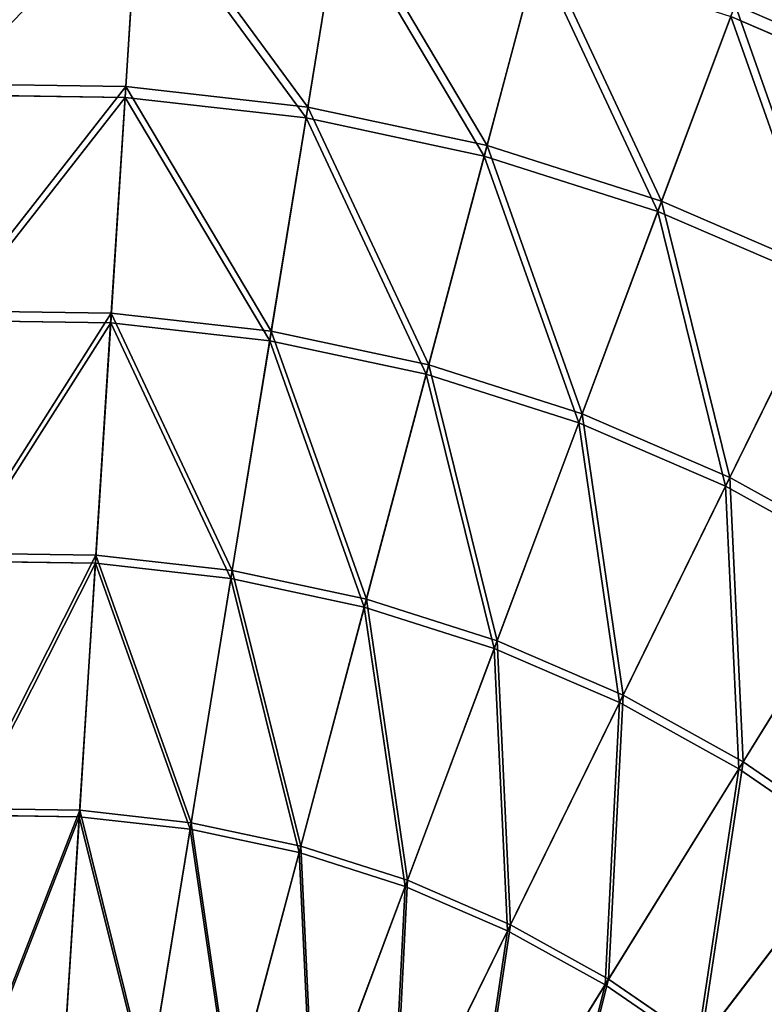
# Model space of a CAD drawing. Extents: x 0 to 923, y 0 to 335.
# Tile 158 of 164: x 756 to 799, y 222 to 278. Entities that reach past the tile are written whole.
import ezdxf

# ---------------------------------------------------------------- set-up
doc = ezdxf.new("R2010")
doc.units = 0
doc.layers.get('0').update_dxf_attribs({"color": 13, "linetype": 'CONTINUOUS'})

# ---------------------------------------------------------------- blocks, each defined once
blk = doc.blocks.new('GROUP_4')
for p, q in [((174.203, 274.286, 127.547), (174.966, 286.273, 116.673)), ((174.163, 273.652, 126.772), (174.921, 285.567, 115.964)), ((184.647, 273.104, 127.547), (186.581, 284.959, 116.673)), ((184.545, 272.477, 126.772), (186.467, 284.261, 115.964)), ((194.925, 270.904, 127.547), (198.012, 282.513, 116.673)), ((197.83, 281.829, 115.964), (194.761, 270.291, 126.772)), ((204.937, 267.708, 127.547), (209.147, 278.958, 116.673)), ((208.899, 278.295, 115.964), (204.715, 267.113, 126.772)), ((219.569, 273.694, 115.964), (208.899, 278.295, 115.964)), ((163.694, 274.438, 127.547), (174.203, 274.286, 127.547)), ((173.376, 261.29, 137.192), (174.203, 274.286, 127.547)), ((174.203, 274.286, 127.547), (184.647, 273.104, 127.547)), ((174.163, 273.652, 126.772), (163.716, 273.803, 126.772)), ((173.34, 260.735, 136.359), (174.163, 273.652, 126.772)), ((184.545, 272.477, 126.772), (174.163, 273.652, 126.772)), ((182.55, 260.252, 137.192), (184.647, 273.104, 127.547)), ((184.647, 273.104, 127.547), (194.925, 270.904, 127.547)), ((182.46, 259.704, 136.359), (184.545, 272.477, 126.772)), ((194.761, 270.291, 126.772), (184.545, 272.477, 126.772)), ((191.578, 258.32, 137.192), (194.925, 270.904, 127.547)), ((194.925, 270.904, 127.547), (204.937, 267.708, 127.547)), ((194.761, 270.291, 126.772), (191.435, 257.783, 136.359)), ((204.715, 267.113, 126.772), (194.761, 270.291, 126.772)), ((200.374, 255.513, 137.192), (204.937, 267.708, 127.547)), ((204.937, 267.708, 127.547), (214.589, 263.546, 127.547)), ((204.715, 267.113, 126.772), (200.179, 254.992, 136.359)), ((214.309, 262.976, 126.772), (204.715, 267.113, 126.772)), ((208.851, 251.856, 137.192), (214.589, 263.546, 127.547)), ((214.309, 262.976, 126.772), (208.606, 251.357, 136.359)), ((164.144, 261.424, 137.192), (173.376, 261.29, 137.192)), ((173.34, 260.735, 136.359), (164.163, 260.868, 136.359)), ((172.493, 247.413, 145.517), (173.376, 261.29, 137.192)), ((173.376, 261.29, 137.192), (182.55, 260.252, 137.192)), ((172.463, 246.942, 144.634), (173.34, 260.735, 136.359)), ((182.46, 259.704, 136.359), (173.34, 260.735, 136.359)), ((180.311, 246.529, 145.517), (182.55, 260.252, 137.192)), ((182.55, 260.252, 137.192), (191.578, 258.32, 137.192)), ((180.235, 246.063, 144.634), (182.46, 259.704, 136.359)), ((191.435, 257.783, 136.359), (182.46, 259.704, 136.359)), ((188.005, 244.882, 145.517), (191.578, 258.32, 137.192)), ((191.578, 258.32, 137.192), (200.374, 255.513, 137.192)), ((191.435, 257.783, 136.359), (187.883, 244.426, 144.634)), ((200.179, 254.992, 136.359), (191.435, 257.783, 136.359)), ((195.5, 242.489, 145.517), (200.374, 255.513, 137.192)), ((200.374, 255.513, 137.192), (208.851, 251.856, 137.192)), ((200.179, 254.992, 136.359), (195.335, 242.048, 144.634)), ((208.606, 251.357, 136.359), (200.179, 254.992, 136.359)), ((202.725, 239.373, 145.517), (208.851, 251.856, 137.192)), ((208.851, 251.856, 137.192), (216.93, 247.387, 137.192)), ((208.606, 251.357, 136.359), (202.517, 238.95, 144.634)), ((216.637, 246.914, 136.359), (208.606, 251.357, 136.359)), ((164.625, 247.527, 145.517), (172.493, 247.413, 145.517)), ((171.562, 232.787, 152.44), (172.493, 247.413, 145.517)), ((172.493, 247.413, 145.517), (180.311, 246.529, 145.517)), ((209.609, 235.564, 145.517), (216.93, 247.387, 137.192)), ((164.642, 247.056, 144.634), (172.463, 246.942, 144.634)), ((172.463, 246.942, 144.634), (171.537, 232.405, 151.515)), ((180.235, 246.063, 144.634), (172.463, 246.942, 144.634)), ((216.637, 246.914, 136.359), (209.361, 235.163, 144.634)), ((177.951, 232.064, 152.44), (180.311, 246.529, 145.517)), ((180.311, 246.529, 145.517), (188.005, 244.882, 145.517)), ((180.235, 246.063, 144.634), (177.889, 231.687, 151.515)), ((187.883, 244.426, 144.634), (180.235, 246.063, 144.634)), ((184.238, 230.719, 152.44), (188.005, 244.882, 145.517)), ((188.005, 244.882, 145.517), (195.5, 242.489, 145.517)), ((187.883, 244.426, 144.634), (184.14, 230.349, 151.515)), ((195.335, 242.048, 144.634), (187.883, 244.426, 144.634)), ((190.363, 228.764, 152.44), (195.5, 242.489, 145.517)), ((195.5, 242.489, 145.517), (202.725, 239.373, 145.517)), ((195.335, 242.048, 144.634), (190.229, 228.405, 151.515)), ((202.517, 238.95, 144.634), (195.335, 242.048, 144.634)), ((202.517, 238.95, 144.634), (196.099, 225.874, 151.515)), ((196.268, 226.217, 152.44), (202.725, 239.373, 145.517)), ((209.361, 235.163, 144.634), (202.517, 238.95, 144.634)), ((202.725, 239.373, 145.517), (209.609, 235.564, 145.517)), ((201.894, 223.104, 152.44), (209.609, 235.564, 145.517)), ((209.609, 235.564, 145.517), (216.087, 231.099, 145.517)), ((209.361, 235.163, 144.634), (201.692, 222.779, 151.515)), ((215.801, 230.724, 144.634), (209.361, 235.163, 144.634)), ((165.132, 232.88, 152.44), (171.562, 232.787, 152.44)), ((170.592, 217.554, 157.895), (171.562, 232.787, 152.44)), ((171.562, 232.787, 152.44), (177.951, 232.064, 152.44)), ((171.537, 232.405, 151.515), (165.146, 232.498, 151.515)), ((171.537, 232.405, 151.515), (170.574, 217.264, 156.937)), ((177.889, 231.687, 151.515), (171.537, 232.405, 151.515)), ((175.493, 217, 157.895), (177.951, 232.064, 152.44)), ((177.951, 232.064, 152.44), (184.238, 230.719, 152.44)), ((177.889, 231.687, 151.515), (175.446, 216.713, 156.937)), ((184.14, 230.349, 151.515), (177.889, 231.687, 151.515)), ((207.188, 219.455, 152.44), (216.087, 231.099, 145.517)), ((184.14, 230.349, 151.515), (180.241, 215.687, 156.937)), ((180.315, 215.967, 157.895), (184.238, 230.719, 152.44)), ((190.229, 228.405, 151.515), (184.14, 230.349, 151.515)), ((184.238, 230.719, 152.44), (190.363, 228.764, 152.44)), ((215.801, 230.724, 144.634), (206.955, 219.151, 151.515)), ((185.014, 214.468, 157.895), (190.363, 228.764, 152.44)), ((190.363, 228.764, 152.44), (196.268, 226.217, 152.44)), ((190.229, 228.405, 151.515), (184.912, 214.196, 156.937)), ((196.099, 225.874, 151.515), (190.229, 228.405, 151.515)), ((196.099, 225.874, 151.515), (189.414, 212.254, 156.937)), ((189.542, 212.515, 157.895), (196.268, 226.217, 152.44)), ((201.692, 222.779, 151.515), (196.099, 225.874, 151.515)), ((196.268, 226.217, 152.44), (201.894, 223.104, 152.44)), ((193.858, 210.127, 157.895), (201.894, 223.104, 152.44)), ((201.894, 223.104, 152.44), (207.188, 219.455, 152.44)), ((201.692, 222.779, 151.515), (193.705, 209.88, 156.937)), ((206.955, 219.151, 151.515), (201.692, 222.779, 151.515))]:
    blk.add_line(p, q)
mesh = blk.add_polyface()
corners = [(209.147, 278.958, 116.673), (224.678, 284.103, 104.675), (212.963, 289.155, 104.675), (219.881, 274.329, 116.673)]
mesh.append_faces([[corners[k] for k in face] for face in [(0, 1, 2), (1, 0, 3)]], dxfattribs={"vtx0": -1})
mesh = blk.add_polyface()
corners = [(219.569, 273.694, 115.964), (212.692, 288.43, 104.039), (224.337, 283.408, 104.039), (208.899, 278.295, 115.964)]
mesh.append_faces([[corners[k] for k in face] for face in [(0, 1, 2), (1, 0, 3)]], dxfattribs={"vtx0": -1})
mesh = blk.add_polyface()
corners = [(163.694, 274.438, 127.547), (174.966, 286.273, 116.673), (163.278, 286.443, 116.673), (174.203, 274.286, 127.547)]
mesh.append_faces([[corners[k] for k in face] for face in [(0, 1, 2), (1, 0, 3)]], dxfattribs={"vtx0": -1})
mesh = blk.add_polyface()
corners = [(184.647, 273.104, 127.547), (174.966, 286.273, 116.673), (174.203, 274.286, 127.547), (186.581, 284.959, 116.673)]
mesh.append_faces([[corners[k] for k in face] for face in [(0, 1, 2), (1, 0, 3)]], dxfattribs={"vtx0": -1})
mesh = blk.add_polyface()
corners = [(174.921, 285.567, 115.964), (163.716, 273.803, 126.772), (163.302, 285.735, 115.964), (174.163, 273.652, 126.772)]
mesh.append_faces([[corners[k] for k in face] for face in [(0, 1, 2), (1, 0, 3)]], dxfattribs={"vtx0": -1})
mesh = blk.add_polyface()
corners = [(174.921, 285.567, 115.964), (184.545, 272.477, 126.772), (174.163, 273.652, 126.772), (186.467, 284.261, 115.964)]
mesh.append_faces([[corners[k] for k in face] for face in [(0, 1, 2), (1, 0, 3)]], dxfattribs={"vtx0": -1})
mesh = blk.add_polyface()
corners = [(194.925, 270.904, 127.547), (186.581, 284.959, 116.673), (184.647, 273.104, 127.547), (198.012, 282.513, 116.673)]
mesh.append_faces([[corners[k] for k in face] for face in [(0, 1, 2), (1, 0, 3)]], dxfattribs={"vtx0": -1})
mesh = blk.add_polyface()
corners = [(186.467, 284.261, 115.964), (194.761, 270.291, 126.772), (184.545, 272.477, 126.772), (197.83, 281.829, 115.964)]
mesh.append_faces([[corners[k] for k in face] for face in [(0, 1, 2), (1, 0, 3)]], dxfattribs={"vtx0": -1})
mesh = blk.add_polyface()
corners = [(204.937, 267.708, 127.547), (198.012, 282.513, 116.673), (194.925, 270.904, 127.547), (209.147, 278.958, 116.673)]
mesh.append_faces([[corners[k] for k in face] for face in [(0, 1, 2), (1, 0, 3)]], dxfattribs={"vtx0": -1})
mesh = blk.add_polyface()
corners = [(197.83, 281.829, 115.964), (204.715, 267.113, 126.772), (194.761, 270.291, 126.772), (208.899, 278.295, 115.964)]
mesh.append_faces([[corners[k] for k in face] for face in [(0, 1, 2), (1, 0, 3)]], dxfattribs={"vtx0": -1})
mesh = blk.add_polyface()
corners = [(214.589, 263.546, 127.547), (209.147, 278.958, 116.673), (204.937, 267.708, 127.547), (219.881, 274.329, 116.673)]
mesh.append_faces([[corners[k] for k in face] for face in [(0, 1, 2), (1, 0, 3)]], dxfattribs={"vtx0": -1})
mesh = blk.add_polyface()
corners = [(208.899, 278.295, 115.964), (214.309, 262.976, 126.772), (204.715, 267.113, 126.772), (219.569, 273.694, 115.964)]
mesh.append_faces([[corners[k] for k in face] for face in [(0, 1, 2), (1, 0, 3)]], dxfattribs={"vtx0": -1})
mesh = blk.add_polyface()
corners = [(164.144, 261.424, 137.192), (174.203, 274.286, 127.547), (163.694, 274.438, 127.547), (173.376, 261.29, 137.192)]
mesh.append_faces([[corners[k] for k in face] for face in [(0, 1, 2), (1, 0, 3)]], dxfattribs={"vtx0": -1})
mesh = blk.add_polyface()
corners = [(182.55, 260.252, 137.192), (174.203, 274.286, 127.547), (173.376, 261.29, 137.192), (184.647, 273.104, 127.547)]
mesh.append_faces([[corners[k] for k in face] for face in [(0, 1, 2), (1, 0, 3)]], dxfattribs={"vtx0": -1})
mesh = blk.add_polyface()
corners = [(174.163, 273.652, 126.772), (164.163, 260.868, 136.359), (163.716, 273.803, 126.772), (173.34, 260.735, 136.359)]
mesh.append_faces([[corners[k] for k in face] for face in [(0, 1, 2), (1, 0, 3)]], dxfattribs={"vtx0": -1})
mesh = blk.add_polyface()
corners = [(174.163, 273.652, 126.772), (182.46, 259.704, 136.359), (173.34, 260.735, 136.359), (184.545, 272.477, 126.772)]
mesh.append_faces([[corners[k] for k in face] for face in [(0, 1, 2), (1, 0, 3)]], dxfattribs={"vtx0": -1})
mesh = blk.add_polyface()
corners = [(191.578, 258.32, 137.192), (184.647, 273.104, 127.547), (182.55, 260.252, 137.192), (194.925, 270.904, 127.547)]
mesh.append_faces([[corners[k] for k in face] for face in [(0, 1, 2), (1, 0, 3)]], dxfattribs={"vtx0": -1})
mesh = blk.add_polyface()
corners = [(184.545, 272.477, 126.772), (191.435, 257.783, 136.359), (182.46, 259.704, 136.359), (194.761, 270.291, 126.772)]
mesh.append_faces([[corners[k] for k in face] for face in [(0, 1, 2), (1, 0, 3)]], dxfattribs={"vtx0": -1})
mesh = blk.add_polyface()
corners = [(200.374, 255.513, 137.192), (194.925, 270.904, 127.547), (191.578, 258.32, 137.192), (204.937, 267.708, 127.547)]
mesh.append_faces([[corners[k] for k in face] for face in [(0, 1, 2), (1, 0, 3)]], dxfattribs={"vtx0": -1})
mesh = blk.add_polyface()
corners = [(194.761, 270.291, 126.772), (200.179, 254.992, 136.359), (191.435, 257.783, 136.359), (204.715, 267.113, 126.772)]
mesh.append_faces([[corners[k] for k in face] for face in [(0, 1, 2), (1, 0, 3)]], dxfattribs={"vtx0": -1})
mesh = blk.add_polyface()
corners = [(208.851, 251.856, 137.192), (204.937, 267.708, 127.547), (200.374, 255.513, 137.192), (214.589, 263.546, 127.547)]
mesh.append_faces([[corners[k] for k in face] for face in [(0, 1, 2), (1, 0, 3)]], dxfattribs={"vtx0": -1})
mesh = blk.add_polyface()
corners = [(204.715, 267.113, 126.772), (208.606, 251.357, 136.359), (200.179, 254.992, 136.359), (214.309, 262.976, 126.772)]
mesh.append_faces([[corners[k] for k in face] for face in [(0, 1, 2), (1, 0, 3)]], dxfattribs={"vtx0": -1})
mesh = blk.add_polyface()
corners = [(216.93, 247.387, 137.192), (214.589, 263.546, 127.547), (208.851, 251.856, 137.192), (223.785, 258.458, 127.547)]
mesh.append_faces([[corners[k] for k in face] for face in [(0, 1, 2), (1, 0, 3)]], dxfattribs={"vtx0": -1})
mesh = blk.add_polyface()
corners = [(214.309, 262.976, 126.772), (216.637, 246.914, 136.359), (208.606, 251.357, 136.359), (223.451, 257.918, 126.772)]
mesh.append_faces([[corners[k] for k in face] for face in [(0, 1, 2), (1, 0, 3)]], dxfattribs={"vtx0": -1})
mesh = blk.add_polyface()
corners = [(164.625, 247.527, 145.517), (173.376, 261.29, 137.192), (164.144, 261.424, 137.192), (172.493, 247.413, 145.517)]
mesh.append_faces([[corners[k] for k in face] for face in [(0, 1, 2), (1, 0, 3)]], dxfattribs={"vtx0": -1})
mesh = blk.add_polyface()
corners = [(173.34, 260.735, 136.359), (164.642, 247.056, 144.634), (164.163, 260.868, 136.359), (172.463, 246.942, 144.634)]
mesh.append_faces([[corners[k] for k in face] for face in [(0, 1, 2), (1, 0, 3)]], dxfattribs={"vtx0": -1})
mesh = blk.add_polyface()
corners = [(180.311, 246.529, 145.517), (173.376, 261.29, 137.192), (172.493, 247.413, 145.517), (182.55, 260.252, 137.192)]
mesh.append_faces([[corners[k] for k in face] for face in [(0, 1, 2), (1, 0, 3)]], dxfattribs={"vtx0": -1})
mesh = blk.add_polyface()
corners = [(173.34, 260.735, 136.359), (180.235, 246.063, 144.634), (172.463, 246.942, 144.634), (182.46, 259.704, 136.359)]
mesh.append_faces([[corners[k] for k in face] for face in [(0, 1, 2), (1, 0, 3)]], dxfattribs={"vtx0": -1})
mesh = blk.add_polyface()
corners = [(188.005, 244.882, 145.517), (182.55, 260.252, 137.192), (180.311, 246.529, 145.517), (191.578, 258.32, 137.192)]
mesh.append_faces([[corners[k] for k in face] for face in [(0, 1, 2), (1, 0, 3)]], dxfattribs={"vtx0": -1})
mesh = blk.add_polyface()
corners = [(182.46, 259.704, 136.359), (187.883, 244.426, 144.634), (180.235, 246.063, 144.634), (191.435, 257.783, 136.359)]
mesh.append_faces([[corners[k] for k in face] for face in [(0, 1, 2), (1, 0, 3)]], dxfattribs={"vtx0": -1})
mesh = blk.add_polyface()
corners = [(195.5, 242.489, 145.517), (191.578, 258.32, 137.192), (188.005, 244.882, 145.517), (200.374, 255.513, 137.192)]
mesh.append_faces([[corners[k] for k in face] for face in [(0, 1, 2), (1, 0, 3)]], dxfattribs={"vtx0": -1})
mesh = blk.add_polyface()
corners = [(191.435, 257.783, 136.359), (195.335, 242.048, 144.634), (187.883, 244.426, 144.634), (200.179, 254.992, 136.359)]
mesh.append_faces([[corners[k] for k in face] for face in [(0, 1, 2), (1, 0, 3)]], dxfattribs={"vtx0": -1})
mesh = blk.add_polyface()
corners = [(202.725, 239.373, 145.517), (200.374, 255.513, 137.192), (195.5, 242.489, 145.517), (208.851, 251.856, 137.192)]
mesh.append_faces([[corners[k] for k in face] for face in [(0, 1, 2), (1, 0, 3)]], dxfattribs={"vtx0": -1})
mesh = blk.add_polyface()
corners = [(200.179, 254.992, 136.359), (202.517, 238.95, 144.634), (195.335, 242.048, 144.634), (208.606, 251.357, 136.359)]
mesh.append_faces([[corners[k] for k in face] for face in [(0, 1, 2), (1, 0, 3)]], dxfattribs={"vtx0": -1})
mesh = blk.add_polyface()
corners = [(209.609, 235.564, 145.517), (208.851, 251.856, 137.192), (202.725, 239.373, 145.517), (216.93, 247.387, 137.192)]
mesh.append_faces([[corners[k] for k in face] for face in [(0, 1, 2), (1, 0, 3)]], dxfattribs={"vtx0": -1})
mesh = blk.add_polyface()
corners = [(208.606, 251.357, 136.359), (209.361, 235.163, 144.634), (202.517, 238.95, 144.634), (216.637, 246.914, 136.359)]
mesh.append_faces([[corners[k] for k in face] for face in [(0, 1, 2), (1, 0, 3)]], dxfattribs={"vtx0": -1})
mesh = blk.add_polyface()
corners = [(165.132, 232.88, 152.44), (172.493, 247.413, 145.517), (164.625, 247.527, 145.517), (171.562, 232.787, 152.44)]
mesh.append_faces([[corners[k] for k in face] for face in [(0, 1, 2), (1, 0, 3)]], dxfattribs={"vtx0": -1})
mesh = blk.add_polyface()
corners = [(177.951, 232.064, 152.44), (172.493, 247.413, 145.517), (171.562, 232.787, 152.44), (180.311, 246.529, 145.517)]
mesh.append_faces([[corners[k] for k in face] for face in [(0, 1, 2), (1, 0, 3)]], dxfattribs={"vtx0": -1})
mesh = blk.add_polyface()
corners = [(216.087, 231.099, 145.517), (216.93, 247.387, 137.192), (209.609, 235.564, 145.517), (224.532, 242.147, 137.192)]
mesh.append_faces([[corners[k] for k in face] for face in [(0, 1, 2), (1, 0, 3)]], dxfattribs={"vtx0": -1})
mesh = blk.add_polyface()
corners = [(172.463, 246.942, 144.634), (165.146, 232.498, 151.515), (164.642, 247.056, 144.634), (171.537, 232.405, 151.515)]
mesh.append_faces([[corners[k] for k in face] for face in [(0, 1, 2), (1, 0, 3)]], dxfattribs={"vtx0": -1})
mesh = blk.add_polyface()
corners = [(172.463, 246.942, 144.634), (177.889, 231.687, 151.515), (171.537, 232.405, 151.515), (180.235, 246.063, 144.634)]
mesh.append_faces([[corners[k] for k in face] for face in [(0, 1, 2), (1, 0, 3)]], dxfattribs={"vtx0": -1})
mesh = blk.add_polyface()
corners = [(216.637, 246.914, 136.359), (215.801, 230.724, 144.634), (209.361, 235.163, 144.634), (224.194, 241.705, 136.359)]
mesh.append_faces([[corners[k] for k in face] for face in [(0, 1, 2), (1, 0, 3)]], dxfattribs={"vtx0": -1})
mesh = blk.add_polyface()
corners = [(184.238, 230.719, 152.44), (180.311, 246.529, 145.517), (177.951, 232.064, 152.44), (188.005, 244.882, 145.517)]
mesh.append_faces([[corners[k] for k in face] for face in [(0, 1, 2), (1, 0, 3)]], dxfattribs={"vtx0": -1})
mesh = blk.add_polyface()
corners = [(180.235, 246.063, 144.634), (184.14, 230.349, 151.515), (177.889, 231.687, 151.515), (187.883, 244.426, 144.634)]
mesh.append_faces([[corners[k] for k in face] for face in [(0, 1, 2), (1, 0, 3)]], dxfattribs={"vtx0": -1})
mesh = blk.add_polyface()
corners = [(190.363, 228.764, 152.44), (188.005, 244.882, 145.517), (184.238, 230.719, 152.44), (195.5, 242.489, 145.517)]
mesh.append_faces([[corners[k] for k in face] for face in [(0, 1, 2), (1, 0, 3)]], dxfattribs={"vtx0": -1})
mesh = blk.add_polyface()
corners = [(187.883, 244.426, 144.634), (190.229, 228.405, 151.515), (184.14, 230.349, 151.515), (195.335, 242.048, 144.634)]
mesh.append_faces([[corners[k] for k in face] for face in [(0, 1, 2), (1, 0, 3)]], dxfattribs={"vtx0": -1})
mesh = blk.add_polyface()
corners = [(196.268, 226.217, 152.44), (195.5, 242.489, 145.517), (190.363, 228.764, 152.44), (202.725, 239.373, 145.517)]
mesh.append_faces([[corners[k] for k in face] for face in [(0, 1, 2), (1, 0, 3)]], dxfattribs={"vtx0": -1})
mesh = blk.add_polyface()
corners = [(195.335, 242.048, 144.634), (196.099, 225.874, 151.515), (190.229, 228.405, 151.515), (202.517, 238.95, 144.634)]
mesh.append_faces([[corners[k] for k in face] for face in [(0, 1, 2), (1, 0, 3)]], dxfattribs={"vtx0": -1})
mesh = blk.add_polyface()
corners = [(202.517, 238.95, 144.634), (201.692, 222.779, 151.515), (196.099, 225.874, 151.515), (209.361, 235.163, 144.634)]
mesh.append_faces([[corners[k] for k in face] for face in [(0, 1, 2), (1, 0, 3)]], dxfattribs={"vtx0": -1})
mesh = blk.add_polyface()
corners = [(201.894, 223.104, 152.44), (202.725, 239.373, 145.517), (196.268, 226.217, 152.44), (209.609, 235.564, 145.517)]
mesh.append_faces([[corners[k] for k in face] for face in [(0, 1, 2), (1, 0, 3)]], dxfattribs={"vtx0": -1})
mesh = blk.add_polyface()
corners = [(207.188, 219.455, 152.44), (209.609, 235.564, 145.517), (201.894, 223.104, 152.44), (216.087, 231.099, 145.517)]
mesh.append_faces([[corners[k] for k in face] for face in [(0, 1, 2), (1, 0, 3)]], dxfattribs={"vtx0": -1})
mesh = blk.add_polyface()
corners = [(209.361, 235.163, 144.634), (206.955, 219.151, 151.515), (201.692, 222.779, 151.515), (215.801, 230.724, 144.634)]
mesh.append_faces([[corners[k] for k in face] for face in [(0, 1, 2), (1, 0, 3)]], dxfattribs={"vtx0": -1})
mesh = blk.add_polyface()
corners = [(165.661, 217.625, 157.895), (171.562, 232.787, 152.44), (165.132, 232.88, 152.44), (170.592, 217.554, 157.895)]
mesh.append_faces([[corners[k] for k in face] for face in [(0, 1, 2), (1, 0, 3)]], dxfattribs={"vtx0": -1})
mesh = blk.add_polyface()
corners = [(175.493, 217, 157.895), (171.562, 232.787, 152.44), (170.592, 217.554, 157.895), (177.951, 232.064, 152.44)]
mesh.append_faces([[corners[k] for k in face] for face in [(0, 1, 2), (1, 0, 3)]], dxfattribs={"vtx0": -1})
mesh = blk.add_polyface()
corners = [(171.537, 232.405, 151.515), (165.671, 217.335, 156.937), (165.146, 232.498, 151.515), (170.574, 217.264, 156.937)]
mesh.append_faces([[corners[k] for k in face] for face in [(0, 1, 2), (1, 0, 3)]], dxfattribs={"vtx0": -1})
mesh = blk.add_polyface()
corners = [(171.537, 232.405, 151.515), (175.446, 216.713, 156.937), (170.574, 217.264, 156.937), (177.889, 231.687, 151.515)]
mesh.append_faces([[corners[k] for k in face] for face in [(0, 1, 2), (1, 0, 3)]], dxfattribs={"vtx0": -1})
mesh = blk.add_polyface()
corners = [(180.315, 215.967, 157.895), (177.951, 232.064, 152.44), (175.493, 217, 157.895), (184.238, 230.719, 152.44)]
mesh.append_faces([[corners[k] for k in face] for face in [(0, 1, 2), (1, 0, 3)]], dxfattribs={"vtx0": -1})
mesh = blk.add_polyface()
corners = [(177.889, 231.687, 151.515), (180.241, 215.687, 156.937), (175.446, 216.713, 156.937), (184.14, 230.349, 151.515)]
mesh.append_faces([[corners[k] for k in face] for face in [(0, 1, 2), (1, 0, 3)]], dxfattribs={"vtx0": -1})
mesh = blk.add_polyface()
corners = [(212.098, 215.305, 152.44), (216.087, 231.099, 145.517), (207.188, 219.455, 152.44), (222.096, 226.02, 145.517)]
mesh.append_faces([[corners[k] for k in face] for face in [(0, 1, 2), (1, 0, 3)]], dxfattribs={"vtx0": -1})
mesh = blk.add_polyface()
corners = [(184.14, 230.349, 151.515), (184.912, 214.196, 156.937), (180.241, 215.687, 156.937), (190.229, 228.405, 151.515)]
mesh.append_faces([[corners[k] for k in face] for face in [(0, 1, 2), (1, 0, 3)]], dxfattribs={"vtx0": -1})
mesh = blk.add_polyface()
corners = [(185.014, 214.468, 157.895), (184.238, 230.719, 152.44), (180.315, 215.967, 157.895), (190.363, 228.764, 152.44)]
mesh.append_faces([[corners[k] for k in face] for face in [(0, 1, 2), (1, 0, 3)]], dxfattribs={"vtx0": -1})
mesh = blk.add_polyface()
corners = [(215.801, 230.724, 144.634), (211.837, 215.025, 151.515), (206.955, 219.151, 151.515), (221.775, 225.675, 144.634)]
mesh.append_faces([[corners[k] for k in face] for face in [(0, 1, 2), (1, 0, 3)]], dxfattribs={"vtx0": -1})
mesh = blk.add_polyface()
corners = [(189.542, 212.515, 157.895), (190.363, 228.764, 152.44), (185.014, 214.468, 157.895), (196.268, 226.217, 152.44)]
mesh.append_faces([[corners[k] for k in face] for face in [(0, 1, 2), (1, 0, 3)]], dxfattribs={"vtx0": -1})
mesh = blk.add_polyface()
corners = [(190.229, 228.405, 151.515), (189.414, 212.254, 156.937), (184.912, 214.196, 156.937), (196.099, 225.874, 151.515)]
mesh.append_faces([[corners[k] for k in face] for face in [(0, 1, 2), (1, 0, 3)]], dxfattribs={"vtx0": -1})
mesh = blk.add_polyface()
corners = [(196.099, 225.874, 151.515), (193.705, 209.88, 156.937), (189.414, 212.254, 156.937), (201.692, 222.779, 151.515)]
mesh.append_faces([[corners[k] for k in face] for face in [(0, 1, 2), (1, 0, 3)]], dxfattribs={"vtx0": -1})
mesh = blk.add_polyface()
corners = [(193.858, 210.127, 157.895), (196.268, 226.217, 152.44), (189.542, 212.515, 157.895), (201.894, 223.104, 152.44)]
mesh.append_faces([[corners[k] for k in face] for face in [(0, 1, 2), (1, 0, 3)]], dxfattribs={"vtx0": -1})
mesh = blk.add_polyface()
corners = [(197.918, 207.328, 157.895), (201.894, 223.104, 152.44), (193.858, 210.127, 157.895), (207.188, 219.455, 152.44)]
mesh.append_faces([[corners[k] for k in face] for face in [(0, 1, 2), (1, 0, 3)]], dxfattribs={"vtx0": -1})
mesh = blk.add_polyface()
corners = [(201.692, 222.779, 151.515), (197.742, 207.097, 156.937), (193.705, 209.88, 156.937), (206.955, 219.151, 151.515)]
mesh.append_faces([[corners[k] for k in face] for face in [(0, 1, 2), (1, 0, 3)]], dxfattribs={"vtx0": -1})
blk = doc.blocks.new('COMPONENT_7')
blk.add_blockref('GROUP_4', (0, 0))
blk = doc.blocks.new('GROUP_7')
blk.add_blockref('COMPONENT_7', (588.13, 0.008, 0.025))

msp = doc.modelspace()

# ---------------------------------------------------------------- block references
msp.add_blockref('GROUP_7', (0, 0))

doc.saveas('drawing.dxf')
